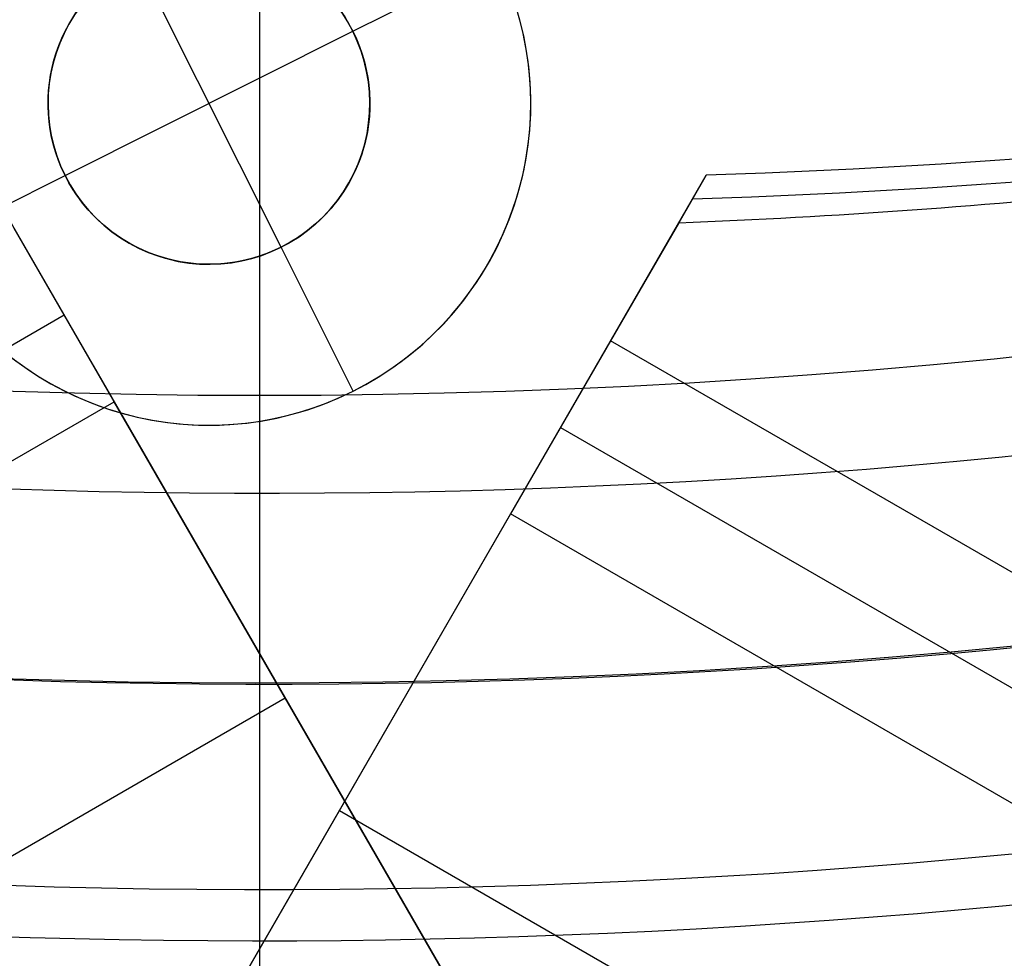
# Model space of a CAD drawing. Extents: x 12963 to 14406, y -2067 to -815.
# Tile 8 of 68: x 13682.18 to 13689.83, y -1676.47 to -1669.17. Entities that reach past the tile are written whole.
import ezdxf

# ---------------------------------------------------------------- set-up
doc = ezdxf.new("R2010")
doc.units = 0
doc.layers.get('0').update_dxf_attribs({"linetype": 'CONTINUOUS'})
doc.layers.add('COLOR', color=7, linetype='CONTINUOUS')

msp = doc.modelspace()

# ---------------------------------------------------------------- linework, layer by layer
for p, q in [((13681.63096591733, -1669.911370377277, 55.32807901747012), (13689.0641219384, -1682.785974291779, 51.89592044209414)), ((13680.12751710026, -1683.180594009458, 80.01480223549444), (13687.5180747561, -1670.379772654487, 76.60231288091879)), ((13687.5180747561, -1670.379772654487, 76.60231288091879), (13687.30374761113, -1670.75099819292, 74.74560838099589)), ((13687.30374761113, -1670.75099819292, 74.74560838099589), (13686.77468415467, -1671.667362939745, 74.89295515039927)), ((13682.91798670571, -1672.140555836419, 52.68120646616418), (13682.14136546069, -1670.795408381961, 53.52709343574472)), ((13682.52967608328, -1671.46798210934, 53.10414995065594), (13668.98721449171, -1679.286725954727, 53.10414995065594)), ((13686.77468415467, -1671.667362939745, 74.89295515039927), (13685.99806291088, -1673.012510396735, 75.7388421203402)), ((13699.58755580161, -1679.064877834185, 74.89295515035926), (13686.77468415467, -1671.667362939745, 74.89295515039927)), ((13682.75547280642, -1671.859073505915, 52.85821474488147), (13686.98004501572, -1679.17624721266, 52.85821457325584)), ((13016.0874614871, -2057.135339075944, 52.68120646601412), (13682.91798670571, -1672.140555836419, 52.68120646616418)), ((13685.57742451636, -1676.746837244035, 51.94053995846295), (13682.91798670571, -1672.140555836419, 52.68120646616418)), ((13686.3863735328, -1672.339936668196, 75.31589863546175), (13699.62513561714, -1679.983339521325, 75.31589863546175)), ((13685.99806291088, -1673.012510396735, 75.7388421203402), (13683.33862510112, -1677.618791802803, 76.47950862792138)), ((13700.51809194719, -1681.395653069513, 75.73884212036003), (13685.99806291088, -1673.012510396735, 75.7388421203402)), ((13682.36520386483, -1679.304806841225, 77.38020536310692), (13685.83336380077, -1673.297777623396, 77.38020522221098)), ((13684.24770561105, -1674.443696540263, 52.310873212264), (13017.41718039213, -2059.438479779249, 52.31087321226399)), ((13684.66834400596, -1675.315651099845, 76.10917537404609), (14351.49886922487, -2060.310434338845, 76.10917537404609)), ((13685.25478288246, -1676.188005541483, 53.65483086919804), (13685.25478286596, -1676.188005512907, 52.03039724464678))]:
    msp.add_line(p, q)
at = {"extrusion": (0.112475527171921, 0.194813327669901, 0.9743700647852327)}
msp.add_lwpolyline([(-12693.92521337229, -5351.365580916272), (-12694.43576296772, -5351.056612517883), (-12694.94430877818, -5350.742947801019), (-12695.45079038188, -5350.424605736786), (-12695.95514755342, -5350.101606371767), (-12696.45732028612, -5349.773970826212), (-12696.9572488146, -5349.441721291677), (-12697.45487363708, -5349.104881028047), (-12697.95013553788, -5348.763474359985), (-12698.44297560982, -5348.417526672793), (-12698.93333527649, -5348.067064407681), (-12699.42115631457, -5347.712115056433), (-12699.90638087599, -5347.352707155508), (-12700.38895150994, -5346.988870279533), (-12700.86881118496, -5346.620635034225), (-12701.34590331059, -5346.248033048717), (-12701.82017175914, -5345.871096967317), (-12702.29156088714, -5345.489860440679), (-12702.76001555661, -5345.104358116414), (-12703.22548115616, -5344.714625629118), (-12703.68790362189, -5344.320699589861), (-12704.14722945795, -5343.922617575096), (-12704.60340575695, -5343.52041811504), (-12705.05638022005, -5343.114140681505), (-12705.5061011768, -5342.703825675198), (-12705.95251760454, -5342.289514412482), (-12706.39557914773, -5341.871249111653), (-12706.83523613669, -5341.449072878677), (-12707.27143960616, -5341.023029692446), (-12707.70414131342, -5340.59316438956), (-12708.13329375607, -5340.159522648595), (-12708.55885018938, -5339.722150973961), (-12708.98076464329, -5339.281096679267), (-12709.39899193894, -5338.836407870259), (-12709.81348770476, -5338.388133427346), (-12710.22420839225, -5337.936322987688), (-12710.63111129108, -5337.481026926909), (-12711.03415454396, -5337.022296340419), (-12711.43329716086, -5336.560183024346), (-12711.82849903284, -5336.094739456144), (-12712.21972094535, -5335.626018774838), (-12712.60692459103, -5335.154074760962), (-12712.99007258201, -5334.678961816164), (-12713.36912846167, -5334.200734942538), (-12713.74405671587, -5333.719449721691), (-12714.11482278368, -5333.235162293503), (-12714.48139306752, -5332.747929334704), (-12714.84373494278, -5332.257808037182), (-12715.2018167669, -5331.764856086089), (-12715.55560788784, -5331.269131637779), (-12715.90507865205, -5330.770693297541), (-12716.25020041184, -5330.269600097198), (-12716.59094553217, -5329.765911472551), (-12716.9272873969, -5329.259687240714), (-12717.25920041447, -5328.75098757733), (-12717.58666002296, -5328.23987299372), (-12717.90964269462, -5327.726404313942), (-12718.22812593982, -5327.210642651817), (-12718.54208831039, -5326.692649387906), (-12718.85150940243, -5326.172486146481), (-12719.15636985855, -5325.650214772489), (-12719.45665136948, -5325.125897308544), (-12719.75233667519, -5324.59959597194), (-12720.04340956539, -5324.071373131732), (-12720.32985487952, -5323.541291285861), (-12720.61165850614, -5323.00941303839), (-12720.88880738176, -5322.475801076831), (-12721.16128948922, -5321.940518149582), (-12721.42909385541, -5321.403627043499), (-12721.69221054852, -5320.865190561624), (-12721.95063067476, -5320.325271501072), (-12722.20434637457, -5319.783932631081), (-12722.45335081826, -5319.241236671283), (-12722.69763820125, -5318.697246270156), (-12722.9372037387, -5318.152023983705), (-12723.17204365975, -5317.605632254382), (-12723.40215520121, -5317.058133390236), (-12723.62753660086, -5316.509589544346), (-12723.84818709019, -5315.960062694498), (-12724.06410688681, -5315.409614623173), (-12724.27529718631, -5314.858306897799), (-12724.48176015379, -5314.306200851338), (-12724.68349891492, -5313.753357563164), (-12724.8805175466, -5313.199837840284), (-12725.07282106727, -5312.645702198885), (-12725.26041542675, -5312.091010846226), (-12725.44330749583, -5311.535823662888), (-12725.62150505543, -5310.980200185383), (-12725.79501678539, -5310.424199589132), (-12725.96385225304, -5309.867880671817), (-12726.12802190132, -5309.311301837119), (-12726.28753703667, -5308.754521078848), (-12726.44240981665, -5308.197595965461), (-12726.59265323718, -5307.640583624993), (-12726.73828111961, -5307.083540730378), (-12726.87930809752, -5306.526523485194), (-12727.01574960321, -5305.969587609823), (-12727.14762185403, -5305.41278832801), (-12727.2749418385, -5304.856180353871), (-12727.39772730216, -5304.299817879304), (-12727.5159967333, -5303.74375456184), (-12727.6297693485, -5303.188043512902), (-12727.73906507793, -5302.632737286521), (-12727.84390455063, -5302.07788786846), (-12727.94430907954, -5301.523546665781), (-12728.04030064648, -5300.969764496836), (-12728.13190188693, -5300.416591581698), (-12728.21913607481, -5299.864077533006), (-12728.30202710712, -5299.312271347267), (-12728.38059948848, -5298.761221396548), (-12728.45487831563, -5298.210975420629), (-12728.52488926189, -5297.661580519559), (-12728.59065856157, -5297.113083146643), (-12728.65221299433, -5296.565529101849), (-12728.70957986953, -5296.018963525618), (-12728.76278701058, -5295.473430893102), (-12728.81186273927, -5294.9289750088), (-12728.85683586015, -5294.385639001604), (-12728.89773564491, -5293.843465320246), (-12728.93459181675, -5293.302495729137), (-12728.96743453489, -5292.762771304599), (-12728.99629437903, -5292.224332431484), (-12729.02120233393, -5291.687218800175), (-12729.04218977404, -5291.151469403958), (-12729.05928844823, -5290.617122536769), (-12729.07253046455, -5290.084215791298), (-12729.08194827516, -5289.552786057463), (-12729.0875746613, -5289.022869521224), (-12729.08944271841, -5288.494501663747), (-12729.08764350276, -5287.975960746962), (-12729.08222485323, -5287.455927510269), (-12729.07315547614, -5286.934435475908), (-12729.06040436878, -5286.411518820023), (-12729.04394083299, -5285.887212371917), (-12729.02373448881, -5285.36155161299), (-12728.99975528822, -5284.834572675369), (-12728.97197352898, -5284.306312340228), (-12728.94035986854, -5283.776808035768), (-12728.90488533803, -5283.246097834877), (-12728.8655213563, -5282.714220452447), (-12728.822239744, -5282.181215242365), (-12728.77501273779, -5281.647122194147), (-12728.72381300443, -5281.111981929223), (-12728.6686136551, -5280.575835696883), (-12728.60938825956, -5280.038725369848), (-12728.54611086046, -5279.500693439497), (-12728.47875598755, -5278.961783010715), (-12728.40729867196, -5278.422037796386), (-12728.33171446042, -5277.8815021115), (-12728.25197942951, -5277.340220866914), (-12728.16807019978, -5276.798239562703), (-12728.07996394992, -5276.255604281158), (-12727.98763843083, -5275.712361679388), (-12727.89107197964, -5275.168558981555), (-12727.79024353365, -5274.624243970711), (-12727.68513264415, -5274.079464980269), (-12727.57571949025, -5273.53427088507), (-12727.46198489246, -5272.988711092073), (-12727.34391032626, -5272.442835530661), (-12727.22147793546, -5271.896694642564), (-12727.09467054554, -5271.350339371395), (-12726.96347167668, -5270.803821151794), (-12726.82786555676, -5270.257191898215), (-12726.68783713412, -5269.710503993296), (-12726.54337209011, -5269.163810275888), (-12726.39445685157, -5268.617164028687), (-12726.24107860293, -5268.070618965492), (-12726.08322529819, -5267.524229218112), (-12725.92088567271, -5266.978049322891), (-12725.75404925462, -5266.432134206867), (-12725.58270637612, -5265.886539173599), (-12725.40684818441, -5265.341319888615), (-12725.22646665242, -5264.796532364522), (-12725.0415545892, -5264.252232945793), (-12724.85210565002, -5263.708478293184), (-12724.6581143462, -5263.165325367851), (-12724.45957605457, -5262.622831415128), (-12724.25648702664, -5262.081053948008), (-12724.04884439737, -5261.540050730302), (-12723.8366461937, -5260.999879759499), (-12723.61989134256, -5260.46059924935), (-12723.39857967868, -5259.922267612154), (-12723.17271195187, -5259.384943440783), (-12722.942289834, -5258.848685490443), (-12722.70731592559, -5258.313552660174), (-12722.46779376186, -5257.779603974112), (-12722.22372781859, -5257.246898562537), (-12721.97512351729, -5256.715495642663), (-12721.7219872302, -5256.185454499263), (-12721.46432628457, -5255.656834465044), (-12721.20214896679, -5255.129694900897), (-12720.9354645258, -5254.604095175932), (-12720.66428317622, -5254.080094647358), (-12720.38861610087, -5253.557752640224), (-12720.10847545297, -5253.037128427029), (-12719.82387435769, -5252.518281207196), (-12719.53482691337, -5252.001270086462), (-12719.24134819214, -5251.486154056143), (-12718.94345424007, -5250.972991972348), (-12718.64116207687, -5250.461842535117), (-12718.33448969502, -5249.952764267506), (-12718.02345605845, -5249.445815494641), (-12717.70808110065, -5248.94105432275), (-12717.38838572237, -5248.438538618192), (-12717.06439178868, -5247.938325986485), (-12716.73612212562, -5247.440473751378), (-12716.40360051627, -5246.945038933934), (-12716.0668516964, -5246.452078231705), (-12715.72590134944, -5245.96164799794), (-12715.38077610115, -5245.473804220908), (-12715.03150351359, -5244.988602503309), (-12714.67811207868, -5244.506098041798), (-12714.32063121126, -5244.026345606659), (-12713.95909124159, -5243.549399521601), (-12713.59352340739, -5243.075313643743), (-12713.22395984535, -5242.604141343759), (-12712.85043358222, -5242.135935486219), (-12712.4729785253, -5241.670748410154), (-12712.09162945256, -5241.208631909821), (-12711.70642200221, -5240.749637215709), (-12711.31739266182, -5240.293814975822), (-12710.92457875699, -5239.841215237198), (-12710.52801843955, -5239.391887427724), (-12710.12775067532, -5238.94588033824), (-12709.7238152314, -5238.503242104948), (-12709.31625266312, -5238.064020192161), (-12708.90510430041, -5237.628261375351), (-12708.49041223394, -5237.196011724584), (-12708.07221930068, -5236.767316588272), (-12707.65056906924, -5236.342220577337), (-12707.22550582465, -5235.920767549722), (-12706.79707455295, -5235.503000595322), (-12706.36532092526, -5235.088962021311), (-12705.93029128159, -5234.678693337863), (-12705.49203261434, -5234.27223524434), (-12705.05059255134, -5233.869627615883), (-12704.60601933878, -5233.47090949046), (-12704.15836182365, -5233.076119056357), (-12703.70766943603, -5232.685293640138), (-12703.253992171, -5232.298469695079), (-12702.79738057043, -5231.915682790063), (-12702.33788570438, -5231.53696759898), (-12701.87555915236, -5231.162357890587), (-12701.41045298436, -5230.791886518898), (-12700.94261974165, -5230.42558541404), (-12700.47211241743, -5230.063485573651), (-12699.99898443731, -5229.705617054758), (-12699.52328963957, -5229.352008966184), (-12699.04508225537, -5229.002689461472), (-12698.56441688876, -5228.657685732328), (-12698.08134849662, -5228.317024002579), (-12697.59593236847, -5227.980729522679), (-12697.10822410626, -5227.648826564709), (-12696.61827960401, -5227.321338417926), (-12696.12615502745, -5226.998287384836), (-12695.63190679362, -5226.679694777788), (-12695.13559155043, -5226.365580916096)], dxfattribs=at)
at = {"extrusion": (0.1124755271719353, 0.1948133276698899, 0.9743700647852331)}
msp.add_lwpolyline([(-12693.01435559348, -5226.365580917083), (-12693.53542520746, -5226.670372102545), (-12694.05454487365, -5226.980022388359), (-12694.57165131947, -5227.29451397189), (-12695.08668143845, -5227.613827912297), (-12695.59957231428, -5227.937944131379), (-12696.11026124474, -5228.266841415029), (-12696.61868576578, -5228.600497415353), (-12697.12478367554, -5228.938888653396), (-12697.62849305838, -5229.281990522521), (-12698.12975230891, -5229.629777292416), (-12698.62850015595, -5229.982222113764), (-12699.12467568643, -5230.339297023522), (-12699.61821836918, -5230.70097295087), (-12700.1090680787, -5231.067219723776), (-12700.5971651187, -5231.438006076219), (-12701.08245024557, -5231.813299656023), (-12701.56486469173, -5232.193067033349), (-12702.04435018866, -5232.577273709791), (-12702.52084898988, -5232.965884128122), (-12702.99430389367, -5233.358861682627), (-12703.4646582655, -5233.756168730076), (-12703.9318560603, -5234.157766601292), (-12704.39584184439, -5234.563615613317), (-12704.85656081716, -5234.973675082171), (-12705.31395883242, -5235.387903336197), (-12705.76798241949, -5235.806257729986), (-12706.21857880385, -5236.228694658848), (-12706.66569592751, -5236.655169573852), (-12707.10928246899, -5237.085636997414), (-12707.54928786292, -5237.520050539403), (-12707.98566231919, -5237.958362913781), (-12708.41835684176, -5238.400525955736), (-12708.84732324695, -5238.84649063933), (-12709.27251418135, -5239.296207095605), (-12709.69388313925, -5239.749624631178), (-12710.11138447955, -5240.206691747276), (-12710.52497344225, -5240.667356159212), (-12710.93460616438, -5241.131564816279), (-12711.34023969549, -5241.599263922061), (-12711.74183201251, -5242.070398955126), (-12712.13934203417, -5242.544914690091), (-12712.53272963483, -5243.022755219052), (-12712.92195565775, -5243.503863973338), (-12713.30698192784, -5243.988183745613), (-12713.68777126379, -5244.47565671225), (-12714.0642874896, -5244.966224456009), (-12714.43649544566, -5245.459827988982), (-12714.80436099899, -5245.956407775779), (-12715.16785105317, -5246.455903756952), (-12715.52693355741, -5246.95825537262), (-12715.88157751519, -5247.463401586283), (-12716.23175299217, -5247.971280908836), (-12716.57743112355, -5248.481831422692), (-12716.91858412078, -5248.994990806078), (-12717.25518527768, -5249.510696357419), (-12717.58720897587, -5250.02888501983), (-12717.91463068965, -5250.549493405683), (-12718.23742699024, -5251.072457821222), (-12718.55557554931, -5251.597714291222), (-12718.86905514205, -5252.125198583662), (-12719.17784564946, -5252.654846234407), (-12719.48192806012, -5253.186592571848), (-12719.78128447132, -5253.72037274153), (-12720.07589808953, -5254.256121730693), (-12720.36575323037, -5254.793774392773), (-12720.65083531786, -5255.333265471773), (-12720.93113088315, -5255.874529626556), (-12721.20662756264, -5256.417501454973), (-12721.47731409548, -5256.962115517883), (-12721.74318032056, -5257.508306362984), (-12722.00421717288, -5258.056008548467), (-12722.26041667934, -5258.605156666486), (-12722.51177195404, -5259.155685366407), (-12722.75827719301, -5259.70752937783), (-12722.99992766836, -5260.260623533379), (-12723.23671972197, -5260.814902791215), (-12723.46865075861, -5261.370302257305), (-12723.6957192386, -5261.926757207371), (-12723.91792466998, -5262.48420310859), (-12724.13526760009, -5263.042575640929), (-12724.34774960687, -5263.601810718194), (-12724.55537328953, -5264.161844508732), (-12724.75814225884, -5264.722613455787), (-12724.95606112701, -5265.284054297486), (-12725.14913549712, -5265.846104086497), (-12725.33737195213, -5266.408700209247), (-12725.52077804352, -5266.971780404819), (-12725.69936227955, -5267.535282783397), (-12725.87313411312, -5268.099145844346), (-12726.04210392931, -5268.663308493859), (-12726.20628303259, -5269.227710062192), (-12726.36568363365, -5269.792290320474), (-12726.52031883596, -5270.356989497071), (-12726.67020262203, -5270.921748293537), (-12726.81534983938, -5271.486507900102), (-12726.95577618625, -5272.05121001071), (-12727.09149819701, -5272.615796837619), (-12727.22253322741, -5273.180211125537), (-12727.34889943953, -5273.744396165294), (-12727.47061578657, -5274.308295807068), (-12727.58770199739, -5274.871854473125), (-12727.70017856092, -5275.43501717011), (-12727.80806671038, -5275.997729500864), (-12727.91138840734, -5276.559937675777), (-12728.01016632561, -5277.121588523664), (-12728.10442383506, -5277.682629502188), (-12728.1941849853, -5278.243008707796), (-12728.27947448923, -5278.802674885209), (-12728.36031770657, -5279.361577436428), (-12728.43674062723, -5279.919666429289), (-12728.50876985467, -5280.476892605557), (-12728.57643258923, -5281.03320738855), (-12728.63975661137, -5281.588562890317), (-12728.69877026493, -5282.142911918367), (-12728.75350244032, -5282.696207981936), (-12728.80398255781, -5283.248405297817), (-12728.85024055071, -5283.799458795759), (-12728.89230684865, -5284.349324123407), (-12728.9302123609, -5284.897957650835), (-12728.96398845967, -5285.445316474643), (-12728.9936669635, -5285.991358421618), (-12729.01928012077, -5286.536042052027), (-12729.04086059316, -5287.079326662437), (-12729.05844143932, -5287.621172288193), (-12729.07205609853, -5288.161539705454), (-12729.08173837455, -5288.700390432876), (-12729.08752241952, -5289.237686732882), (-12729.08944271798, -5289.773391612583), (-12729.08769105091, -5290.285034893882), (-12729.08241587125, -5290.798131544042), (-12729.07358711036, -5291.312649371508), (-12729.06117497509, -5291.828555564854), (-12729.04514996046, -5292.34581669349), (-12729.02548286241, -5292.864398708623), (-12729.0021447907, -5293.384266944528), (-12728.97510718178, -5293.905386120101), (-12728.94434181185, -5294.427720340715), (-12728.9098208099, -5294.951233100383), (-12728.87151667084, -5295.47588728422), (-12728.82940226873, -5296.001645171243), (-12728.78345086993, -5296.528468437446), (-12728.73363614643, -5297.05631815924), (-12728.67993218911, -5297.585154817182), (-12728.62231352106, -5298.114938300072), (-12728.56075511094, -5298.645627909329), (-12728.49523238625, -5299.177182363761), (-12728.42572124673, -5299.709559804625), (-12728.35219807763, -5300.242717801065), (-12728.27463976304, -5300.776613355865), (-12728.19302369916, -5301.311202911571), (-12728.10732780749, -5301.846442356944), (-12728.01753054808, -5302.382287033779), (-12727.92361093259, -5302.918691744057), (-12727.8255485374, -5303.455610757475), (-12727.72332351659, -5303.992997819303), (-12727.61691661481, -5304.530806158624), (-12727.50630918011, -5305.068988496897), (-12727.39148317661, -5305.607497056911), (-12727.27242119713, -5306.146283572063), (-12727.14910647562, -5306.685299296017), (-12727.02152289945, -5307.224495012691), (-12726.88965502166, -5307.763821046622), (-12726.7534880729, -5308.303227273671), (-12726.61300797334, -5308.842663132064), (-12726.46820134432, -5309.382077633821), (-12726.31905551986, -5309.921419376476), (-12726.16555855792, -5310.460636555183), (-12726.0076992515, -5310.999676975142), (-12725.8454671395, -5311.538488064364), (-12725.67885251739, -5312.077016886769), (-12725.50784644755, -5312.615210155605), (-12725.33244076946, -5313.153014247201), (-12725.15262810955, -5313.690375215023), (-12724.96840189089, -5314.227238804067), (-12724.77975634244, -5314.763550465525), (-12724.58668650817, -5315.299255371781), (-12724.38918825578, -5315.834298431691), (-12724.18725828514, -5316.368624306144), (-12723.98089413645, -5316.90217742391), (-12723.77009419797, -5317.434901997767), (-12723.55485771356, -5317.966742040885), (-12723.33518478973, -5318.497641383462), (-12723.11107640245, -5319.027543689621), (-12722.88253440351, -5319.556392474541), (-12722.64956152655, -5320.084131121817), (-12722.41216139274, -5320.610702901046), (-12722.170338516, -5321.136050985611), (-12721.92409830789, -5321.660118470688), (-12721.67344708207, -5322.182848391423), (-12721.41839205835, -5322.704183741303), (-12721.1589413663, -5323.224067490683), (-12720.89510404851, -5323.742442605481), (-12720.62689006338, -5324.25925206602), (-12720.35431028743, -5324.774438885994), (-12720.07737651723, -5325.28794613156), (-12719.79610147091, -5325.799716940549), (-12719.51049878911, -5326.309694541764), (-12719.22058303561, -5326.817822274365), (-12718.9263696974, -5327.324043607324), (-12718.62787518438, -5327.828302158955), (-12718.32511682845, -5328.330541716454), (-12718.01811288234, -5328.830706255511), (-12717.70688251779, -5329.328739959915), (-12717.39144582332, -5329.824587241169), (-12717.07182380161, -5330.318192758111), (-12716.74803836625, -5330.809501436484), (-12716.42011233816, -5331.298458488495), (-12716.08806944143, -5331.785009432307), (-12715.75193429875, -5332.269100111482), (-12715.41173242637, -5332.750676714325), (-12715.06749022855, -5333.229685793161), (-12714.71923499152, -5333.706074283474), (-12714.36699487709, -5334.179789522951), (-12714.01079891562, -5334.650779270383), (-12713.6506769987, -5335.118991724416), (-12713.28665987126, -5335.584375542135), (-12712.91877912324, -5336.046879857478), (-12712.54706718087, -5336.506454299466), (-12712.17155729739, -5336.963049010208), (-12711.79228354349, -5337.416614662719), (-12711.40928079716, -5337.867102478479), (-12711.0225847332, -5338.314464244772), (-12710.63223181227, -5338.758652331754), (-12710.23825926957, -5339.199619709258), (-12709.84070510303, -5339.637319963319), (-12709.43960806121, -5340.071707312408), (-12709.03500763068, -5340.502736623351), (-12708.62694402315, -5340.930363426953), (-12708.21545816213, -5341.354543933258), (-12707.80059166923, -5341.775235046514), (-12707.38238685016, -5342.192394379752), (-12706.96088668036, -5342.605980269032), (-12706.53613479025, -5343.015951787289), (-12706.10817545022, -5343.422268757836), (-12705.67705355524, -5343.824891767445), (-12705.24281460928, -5344.223782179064), (-12704.80550470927, -5344.618902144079), (-12704.3651705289, -5345.010214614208), (-12703.92185930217, -5345.397683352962), (-12703.47561880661, -5345.781272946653), (-12703.02649734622, -5346.160948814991), (-12702.57454373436, -5346.536677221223), (-12702.1198072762, -5346.908425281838), (-12701.66233775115, -5347.276160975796), (-12701.20218539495, -5347.639853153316), (-12700.7394008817, -5347.999471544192), (-12700.27403530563, -5348.354986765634), (-12699.80614016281, -5348.706370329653), (-12699.33576733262, -5349.053594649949), (-12698.8629690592, -5349.396633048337), (-12698.38779793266, -5349.735459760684), (-12697.91030687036, -5350.070049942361), (-12697.43054909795, -5350.400379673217), (-12696.94857813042, -5350.726425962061), (-12696.46444775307, -5351.048166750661), (-12695.97821200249, -5351.365580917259)], dxfattribs=at)
at = {"extrusion": (0.1124755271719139, 0.1948133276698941, 0.9743700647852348)}
msp.add_lwpolyline([(-12699.37540150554, -5226.365580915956), (-12699.85081632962, -5226.700698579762), (-12700.32397979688, -5227.039889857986), (-12700.79484275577, -5227.383131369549), (-12701.26335635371, -5227.730398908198), (-12701.72947205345, -5228.081667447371), (-12702.1931416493, -5228.436911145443), (-12702.65431728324, -5228.796103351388), (-12703.11295146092, -5229.159216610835), (-12703.56899706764, -5229.526222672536), (-12704.02240738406, -5229.897092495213), (-12704.47313610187, -5230.271796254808), (-12704.92113733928, -5230.65030335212), (-12705.36636565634, -5231.032582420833), (-12705.80877607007, -5231.418601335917), (-12706.24832406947, -5231.808327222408), (-12706.68496563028, -5232.20172646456), (-12707.11865722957, -5232.59876471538), (-12707.54935586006, -5232.999406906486), (-12707.97701904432, -5233.403617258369), (-12708.40160484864, -5233.811359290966), (-12708.8230718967, -5234.222595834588), (-12709.241379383, -5234.637289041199), (-12709.65648708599, -5235.055400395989), (-12710.06835538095, -5235.476890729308), (-12710.47694525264, -5235.901720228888), (-12710.88221830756, -5236.329848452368), (-12711.28413678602, -5236.761234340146), (-12711.68266357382, -5237.195836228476), (-12712.07776221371, -5237.633611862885), (-12712.46939691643, -5238.074518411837), (-12712.85753257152, -5238.51851248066), (-12713.24213475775, -5238.965550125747), (-12713.62316975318, -5239.415586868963), (-12714.00060454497, -5239.868577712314), (-12714.37440683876, -5240.324477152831), (-12714.7445450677, -5240.783239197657), (-12715.11098840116, -5241.244817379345), (-12715.47370675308, -5241.70916477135), (-12715.83267078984, -5242.176234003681), (-12716.18785193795, -5242.645977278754), (-12716.53922239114, -5243.118346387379), (-12716.88675511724, -5243.593292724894), (-12717.23042386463, -5244.070767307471), (-12717.57020316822, -5244.550720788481), (-12717.90606835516, -5245.033103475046), (-12718.23799555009, -5245.517865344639), (-12718.56596167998, -5246.004956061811), (-12718.88994447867, -5246.494324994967), (-12719.20992249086, -5246.985921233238), (-12719.52587507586, -5247.479693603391), (-12719.83778241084, -5247.975590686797), (-12720.14562549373, -5248.473560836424), (-12720.44938614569, -5248.973552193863), (-12720.74904701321, -5249.475512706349), (-12721.04459156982, -5249.979390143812), (-12721.33600411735, -5250.485132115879), (-12721.62326978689, -5250.992686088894), (-12721.90637453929, -5251.501999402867), (-12722.18530516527, -5252.013019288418), (-12722.46004928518, -5252.525692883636), (-12722.73059534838, -5253.039967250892), (-12722.99693263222, -5253.555789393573), (-12723.25905124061, -5254.073106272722), (-12723.51694210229, -5254.591864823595), (-12723.77059696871, -5255.112011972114), (-12724.02000841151, -5255.633494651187), (-12724.26516981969, -5256.156259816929), (-12724.50607539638, -5256.680254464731), (-12724.74272015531, -5257.205425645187), (-12724.97509991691, -5257.731720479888), (-12725.20321130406, -5258.25908617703), (-12725.42705173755, -5258.787470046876), (-12725.64661943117, -5259.31681951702), (-12725.86191338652, -5259.847082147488), (-12726.07293338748, -5260.378205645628), (-12726.27967999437, -5260.910137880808), (-12726.48215453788, -5261.442826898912), (-12726.68035911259, -5261.976220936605), (-12726.87429657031, -5262.510268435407), (-12727.0639705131, -5263.044918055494), (-12727.24938528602, -5263.580118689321), (-12727.4305459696, -5264.115819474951), (-12727.60745837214, -5264.651969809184), (-12727.78012902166, -5265.188519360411), (-12727.94856515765, -5265.725418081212), (-12728.11277472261, -5266.262616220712), (-12728.27276635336, -5266.800064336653), (-12728.42854937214, -5267.337713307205), (-12728.58013377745, -5267.875514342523), (-12728.7275302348, -5268.413418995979), (-12728.87075006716, -5268.95137917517), (-12729.00980524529, -5269.489347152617), (-12729.14470837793, -5270.027275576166), (-12729.2754727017, -5270.565117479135), (-12729.40211207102, -5271.102826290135), (-12729.52464094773, -5271.64035584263), (-12729.64307439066, -5272.17766038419), (-12729.75742804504, -5272.714694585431), (-12729.86771813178, -5273.251413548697), (-12729.97396143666, -5273.787772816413), (-12730.07617529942, -5274.323728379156), (-12730.17437760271, -5274.859236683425), (-12730.26858676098, -5275.394254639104), (-12730.3588217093, -5275.928739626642), (-12730.44510189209, -5276.462649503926), (-12730.52744725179, -5276.995942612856), (-12730.60587821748, -5277.528577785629), (-12730.68041569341, -5278.06051435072), (-12730.75108104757, -5278.591712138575), (-12730.81789610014, -5279.122131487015), (-12730.88088311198, -5279.651733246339), (-12730.94006477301, -5280.180478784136), (-12730.99546419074, -5280.708329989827), (-12731.04710487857, -5281.235249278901), (-12731.09501074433, -5281.761199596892), (-12731.13920607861, -5282.286144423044), (-12731.17971554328, -5282.810047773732), (-12731.21656415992, -5283.332874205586), (-12731.24977729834, -5283.854588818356), (-12731.27938066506, -5284.375157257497), (-12731.30540029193, -5284.894545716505), (-12731.32786252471, -5285.412720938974), (-12731.34679401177, -5285.929650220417), (-12731.36222169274, -5286.445301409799), (-12731.37417278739, -5286.959642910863), (-12731.38267478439, -5287.472643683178), (-12731.38775543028, -5287.984273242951), (-12731.38944271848, -5288.49450166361), (-12731.3876952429, -5289.013750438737), (-12731.38243302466, -5289.534449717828), (-12731.37362656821, -5290.056567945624), (-12731.3612466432, -5290.580072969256), (-12731.34526429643, -5291.104932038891), (-12731.32565086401, -5291.63111180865), (-12731.30237798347, -5292.158578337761), (-12731.2754176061, -5292.68729709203), (-12731.24474200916, -5293.217232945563), (-12731.21032380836, -5293.748350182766), (-12731.17213597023, -5294.280612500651), (-12731.13015182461, -5294.81398301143), (-12731.08434507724, -5295.348424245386), (-12731.03468982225, -5295.883898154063), (-12730.98116055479, -5296.420366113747), (-12730.92373218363, -5296.957788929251), (-12730.86238004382, -5297.496126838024), (-12730.79707990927, -5298.03533951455), (-12730.72780800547, -5298.575386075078), (-12730.65454102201, -5299.116225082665), (-12730.57725612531, -5299.65781455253), (-12730.49593097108, -5300.200111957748), (-12730.41054371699, -5300.743074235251), (-12730.32107303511, -5301.286657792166), (-12730.22749812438, -5301.830818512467), (-12730.12979872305, -5302.375511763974), (-12730.02795512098, -5302.920692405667), (-12729.9219481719, -5303.46631479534), (-12729.81175930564, -5304.012332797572), (-12729.69737054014, -5304.558699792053), (-12729.57876449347, -5305.10536868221), (-12729.45592439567, -5305.652291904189), (-12729.32883410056, -5306.199421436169), (-12729.19747809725, -5306.746708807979), (-12729.06184152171, -5307.294105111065), (-12728.92191016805, -5307.841561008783), (-12728.77767049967, -5308.389026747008), (-12728.62910966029, -5308.93645216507), (-12728.47621548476, -5309.483786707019), (-12728.31897650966, -5310.030979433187), (-12728.15738198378, -5310.577979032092), (-12727.99142187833, -5311.124733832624), (-12727.82108689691, -5311.671191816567), (-12727.64636848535, -5312.217300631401), (-12727.46725884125, -5312.763007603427), (-12727.28375092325, -5313.308259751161), (-12727.09583846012, -5313.853003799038), (-12726.90351595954, -5314.397186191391), (-12726.70677871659, -5314.940753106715), (-12726.50562282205, -5315.483650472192), (-12726.30004517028, -5316.025823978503), (-12726.09004346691, -5316.567219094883), (-12725.87561623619, -5317.107781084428), (-12725.65676282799, -5317.647455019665), (-12725.43348342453, -5318.186185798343), (-12725.20577904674, -5318.72391815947), (-12724.97365156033, -5319.260596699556), (-12724.73710368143, -5319.796165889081), (-12724.49613898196, -5320.330570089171), (-12724.25076189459, -5320.863753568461), (-12724.0009777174, -5321.395660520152), (-12723.74679261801, -5321.926235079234), (-12723.48821363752, -5322.455421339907), (-12723.22524869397, -5322.983163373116), (-12722.95790658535, -5323.509405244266), (-12722.68619699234, -5324.034091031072), (-12722.41013048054, -5324.557164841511), (-12722.12971850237, -5325.078570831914), (-12721.84497339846, -5325.598253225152), (-12721.55590839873, -5326.116156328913), (-12721.26253762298, -5326.632224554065), (-12720.96487608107, -5327.146402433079), (-12720.66293967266, -5327.658634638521), (-12720.35674518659, -5328.168866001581), (-12720.04631029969, -5328.677041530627), (-12719.73165357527, -5329.183106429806), (-12719.41279446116, -5329.687006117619), (-12719.08975328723, -5330.188686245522), (-12718.76255126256, -5330.688092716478), (-12718.4312104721, -5331.185171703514), (-12718.09575387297, -5331.679869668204), (-12717.75620529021, -5332.172133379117), (-12717.41258941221, -5332.661909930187), (-12717.06493178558, -5333.149146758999), (-12716.71325880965, -5333.633791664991), (-12716.35759773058, -5334.115792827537), (-12715.99797663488, -5334.595098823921), (-12715.63442444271, -5335.071658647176), (-12715.26697090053, -5335.545421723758), (-12714.89564657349, -5336.016337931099), (-12714.52048283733, -5336.484357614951), (-12714.14151186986, -5336.94943160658), (-12713.75876664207, -5337.411511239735), (-12713.37228090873, -5337.870548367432), (-12712.98208919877, -5338.326495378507), (-12712.58822680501, -5338.779305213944), (-12712.19072977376, -5339.228931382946), (-12711.78963489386, -5339.675327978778), (-12711.38497968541, -5340.118449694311), (-12710.97680238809, -5340.558251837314), (-12710.56514194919, -5340.994690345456), (-12710.15003801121, -5341.427721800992), (-12709.73153089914, -5341.857303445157), (-12709.30966160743, -5342.283393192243), (-12708.88447178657, -5342.705949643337), (-12708.45600372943, -5343.12493209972), (-12708.02430035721, -5343.54030057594), (-12707.58940520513, -5343.952015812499), (-12707.15136240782, -5344.360039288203), (-12706.71021668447, -5344.764333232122), (-12706.26601332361, -5345.164860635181), (-12705.81879816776, -5345.561585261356), (-12705.36861759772, -5345.954471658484), (-12704.91551851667, -5346.343485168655), (-12704.45954833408, -5346.728591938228), (-12704.00075494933, -5347.109758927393), (-12703.53918673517, -5347.486953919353), (-12703.07489252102, -5347.860145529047), (-12702.607921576, -5348.229303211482), (-12702.1383235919, -5348.594397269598), (-12701.66614866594, -5348.955398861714), (-12701.19144728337, -5349.312280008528), (-12700.71427029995, -5349.665013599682), (-12700.2346689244, -5350.013573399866), (-12699.75269470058, -5350.357934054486), (-12699.26839948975, -5350.698071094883), (-12698.78183545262, -5351.033960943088), (-12698.2930550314, -5351.365580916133)], dxfattribs=at)
at = {"extrusion": (0.1124755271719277, 0.1948133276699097, 0.9743700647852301)}
msp.add_lwpolyline([(-12700.13301897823, -5351.365580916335), (-12700.598949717, -5351.028257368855), (-12701.06260912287, -5350.686997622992), (-12701.52395032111, -5350.341825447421), (-12701.98292674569, -5349.992765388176), (-12702.43949215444, -5349.639842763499), (-12702.89360064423, -5349.283083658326), (-12703.34520666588, -5348.922514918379), (-12703.7942650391, -5348.558164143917), (-12704.24073096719, -5348.190059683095), (-12704.68456005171, -5347.818230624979), (-12705.1257083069, -5347.442706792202), (-12705.56413217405, -5347.063518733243), (-12705.9997885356, -5346.680697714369), (-12706.43263472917, -5346.294275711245), (-12706.86262856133, -5345.904285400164), (-12707.28972832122, -5345.510760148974), (-12707.71389279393, -5345.113734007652), (-12708.13508127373, -5344.713241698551), (-12708.553253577, -5344.309318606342), (-12708.96837005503, -5343.902000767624), (-12709.38039160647, -5343.491324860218), (-12709.78927968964, -5343.077328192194), (-12710.19499633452, -5342.660048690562), (-12710.59750415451, -5342.239524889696), (-12710.99676635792, -5341.815795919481), (-12711.39274675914, -5341.388901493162), (-12711.78540978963, -5340.958881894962), (-12712.1747205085, -5340.525777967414), (-12712.56064461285, -5340.08963109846), (-12712.94314844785, -5339.650483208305), (-12713.32219901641, -5339.208376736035), (-12713.69776398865, -5338.763354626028), (-12714.06981171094, -5338.31546031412), (-12714.43831121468, -5337.864737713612), (-12714.80323222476, -5337.411231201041), (-12715.16454516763, -5336.954985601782), (-12715.52222117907, -5336.496046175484), (-12715.87623211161, -5336.034458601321), (-12716.22655054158, -5335.570268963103), (-12716.57314977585, -5335.103523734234), (-12716.91600385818, -5334.634269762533), (-12717.25508757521, -5334.162554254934), (-12717.59037646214, -5333.688424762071), (-12717.92184680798, -5333.211929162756), (-12718.24947566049, -5332.733115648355), (-12718.57324083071, -5332.252032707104), (-12718.89312089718, -5331.768729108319), (-12719.20909520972, -5331.283253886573), (-12719.52114389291, -5330.795656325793), (-12719.82924784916, -5330.30598594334), (-12720.13338876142, -5329.814292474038), (-12720.43354909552, -5329.320625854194), (-12720.72971210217, -5328.825036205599), (-12721.02186181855, -5328.32757381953), (-12721.30998306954, -5327.828289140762), (-12721.59406146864, -5327.327232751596), (-12721.87408341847, -5326.824455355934), (-12722.15003611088, -5326.320007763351), (-12722.42190752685, -5325.813940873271), (-12722.68968643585, -5325.30630565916), (-12722.95336239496, -5324.797153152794), (-12723.21292574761, -5324.286534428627), (-12723.46836762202, -5323.774500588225), (-12723.71967992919, -5323.261102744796), (-12723.96685536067, -5322.746392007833), (-12724.20988738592, -5322.230419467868), (-12724.44877024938, -5321.713236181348), (-12724.68349896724, -5321.194893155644), (-12724.91406932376, -5320.675441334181), (-12725.14047786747, -5320.154931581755), (-12725.36272190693, -5319.633414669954), (-12725.58079950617, -5319.110941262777), (-12725.79470947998, -5318.587561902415), (-12726.00445138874, -5318.063326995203), (-12726.21002553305, -5317.538286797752), (-12726.41143294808, -5317.012491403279), (-12726.60867539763, -5316.485990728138), (-12726.80175536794, -5315.958834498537), (-12726.9906760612, -5315.431072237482), (-12727.17544138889, -5314.902753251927), (-12727.35605596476, -5314.373926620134), (-12727.53252509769, -5313.844641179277), (-12727.70485478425, -5313.314945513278), (-12727.87305170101, -5312.784887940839), (-12728.03712319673, -5312.254516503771), (-12728.19707728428, -5311.723878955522), (-12728.35292263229, -5311.193022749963), (-12728.50466855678, -5310.661995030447), (-12728.65232501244, -5310.130842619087), (-12728.79590258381, -5309.599612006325), (-12728.93541247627, -5309.068349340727), (-12729.07086650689, -5308.537100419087), (-12729.20227709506, -5308.005910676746), (-12729.32965725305, -5307.474825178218), (-12729.45302057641, -5306.943888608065), (-12729.57238123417, -5306.413145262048), (-12729.68775395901, -5305.882639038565), (-12729.79915403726, -5305.352413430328), (-12729.9065972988, -5304.82251151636), (-12730.01010010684, -5304.292975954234), (-12730.10967934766, -5303.763848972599), (-12730.2053524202, -5303.235172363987), (-12730.2971372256, -5302.70698747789), (-12730.38505215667, -5302.179335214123), (-12730.46911608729, -5301.652256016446), (-12730.54934836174, -5301.125789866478), (-12730.62576878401, -5300.599976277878), (-12730.69839760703, -5300.0748542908), (-12730.76725552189, -5299.550462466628), (-12730.83236364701, -5299.026838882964), (-12730.8937435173, -5298.504021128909), (-12730.9514170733, -5297.982046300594), (-12731.00540665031, -5297.460950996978), (-12731.05573496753, -5296.940771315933), (-12731.10242511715, -5296.421542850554), (-12731.14550055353, -5295.903300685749), (-12731.18498508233, -5295.3860793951), (-12731.22090284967, -5294.869913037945), (-12731.25327833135, -5294.35483515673), (-12731.28213632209, -5293.840878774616), (-12731.30750192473, -5293.328076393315), (-12731.32940053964, -5292.816459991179), (-12731.347857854, -5292.306061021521), (-12731.36289983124, -5291.796910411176), (-12731.37455270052, -5291.289038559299), (-12731.38284294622, -5290.782475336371), (-12731.38779729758, -5290.277250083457), (-12731.38944271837, -5289.773391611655), (-12731.38764992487, -5289.247453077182), (-12731.38225098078, -5288.720026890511), (-12731.37321524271, -5288.191145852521), (-12731.36051234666, -5287.660843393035), (-12731.34411222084, -5287.129153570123), (-12731.32398509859, -5286.596111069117), (-12731.30010153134, -5286.061751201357), (-12731.27243240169, -5285.526109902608), (-12731.24094893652, -5284.989223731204), (-12731.20562272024, -5284.451129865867), (-12731.16642570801, -5283.911866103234), (-12731.12333023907, -5283.371470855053), (-12731.07630905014, -5282.829983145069), (-12731.02533528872, -5282.287442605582), (-12730.97038252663, -5281.743889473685), (-12730.91142477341, -5281.199364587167), (-12730.84843648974, -5280.653909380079), (-12730.78139260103, -5280.107565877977), (-12730.71026851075, -5279.560376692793), (-12730.635040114, -5279.012385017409), (-12730.55568381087, -5278.463634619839), (-12730.4721765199, -5277.914169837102), (-12730.38449569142, -5277.364035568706), (-12730.2926193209, -5276.81327726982), (-12730.19652596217, -5276.261940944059), (-12730.09619474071, -5275.710073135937), (-12729.99160536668, -5275.157720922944), (-12729.882738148, -5274.60493190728), (-12729.76957400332, -5274.051754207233), (-12729.65209447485, -5273.498236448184), (-12729.53028174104, -5272.944427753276), (-12729.40411862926, -5272.3903777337), (-12729.27358862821, -5271.836136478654), (-12729.13867590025, -5271.281754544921), (-12728.9993652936, -5270.727282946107), (-12728.85564235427, -5270.172773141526), (-12728.70749333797, -5269.618277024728), (-12728.55490522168, -5269.063846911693), (-12728.39786571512, -5268.50953552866), (-12728.23636327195, -5267.955395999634), (-12728.07038710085, -5267.401481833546), (-12727.89992717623, -5266.847846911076), (-12727.72497424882, -5266.294545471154), (-12727.54551985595, -5265.741632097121), (-12727.36155633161, -5265.189161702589), (-12727.17307681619, -5264.637189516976), (-12726.98007526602, -5264.085771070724), (-12726.78254646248, -5263.534962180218), (-12726.58048602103, -5262.984818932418), (-12726.37389039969, -5262.435397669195), (-12726.16275690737, -5261.886754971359), (-12725.94708371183, -5261.338947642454), (-12725.72686984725, -5260.792032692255), (-12725.50211522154, -5260.246067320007), (-12725.27282062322, -5259.701108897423), (-12725.03898772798, -5259.157214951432), (-12724.80061910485, -5258.61444314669), (-12724.55771822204, -5258.072851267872), (-12724.31028945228, -5257.53249720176), (-12724.05833807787, -5256.993438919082), (-12723.80187029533, -5256.455734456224), (-12723.54089321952, -5255.919441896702), (-12723.27541488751, -5255.384619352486), (-12723.00544426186, -5254.851324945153), (-12722.73099123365, -5254.319616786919), (-12722.45206662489, -5253.789552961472), (-12722.16868219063, -5253.261191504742), (-12721.88085062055, -5252.734590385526), (-12721.58858554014, -5252.209807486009), (-12721.29190151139, -5251.686900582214), (-12720.99081403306, -5251.165927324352), (-12720.68533954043, -5250.64694521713), (-12720.37549540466, -5250.130011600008), (-12720.06129993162, -5249.615183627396), (-12719.74277236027, -5249.102518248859), (-12719.41993286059, -5248.592072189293), (-12719.09280253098, -5248.083901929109), (-12718.76140339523, -5247.578063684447), (-12718.42575839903, -5247.074613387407), (-12718.08589140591, -5246.573606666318), (-12717.74182719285, -5246.075098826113), (-12717.39359144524, -5245.579144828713), (-12717.04121075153, -5245.085799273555), (-12716.68471259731, -5244.595116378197), (-12716.32412535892, -5244.10714995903), (-12715.95947829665, -5243.621953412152), (-12715.59080154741, -5243.139579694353), (-12715.21812611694, -5242.660081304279), (-12714.84148387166, -5242.183510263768), (-12714.4609075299, -5241.709918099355), (-12714.07643065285, -5241.239355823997), (-12713.68808763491, -5240.771873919), (-12713.29591369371, -5240.307522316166), (-12712.89994485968, -5239.846350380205), (-12712.50021796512, -5239.388406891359), (-12712.09677063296, -5238.933740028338), (-12711.68964126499, -5238.482397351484), (-12711.27886902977, -5238.034425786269), (-12710.86449385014, -5237.589871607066), (-12710.44655639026, -5237.148780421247), (-12710.02509804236, -5236.711197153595), (-12709.60016091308, -5236.277166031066), (-12709.17178780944, -5235.846730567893), (-12708.74002222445, -5235.419933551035), (-12708.30490832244, -5234.996817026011), (-12707.86649092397, -5234.577422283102), (-12707.42481549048, -5234.161789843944), (-12706.97992810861, -5233.749959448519), (-12706.53187547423, -5233.341970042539), (-12706.08070487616, -5232.937859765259), (-12705.62646417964, -5232.537665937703), (-12705.16920180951, -5232.141425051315), (-12704.70896673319, -5231.749172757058), (-12704.24580844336, -5231.360943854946), (-12703.77977694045, -5230.976772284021), (-12703.31092271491, -5230.596691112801), (-12702.83929672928, -5230.220732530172), (-12702.36495040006, -5229.848927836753), (-12701.88793557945, -5229.481307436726), (-12701.40830453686, -5229.117900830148), (-12700.92610994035, -5228.758736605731), (-12700.44140483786, -5228.403842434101), (-12699.95424263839, -5228.053245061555), (-12699.46467709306, -5227.706970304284), (-12698.97276227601, -5227.365043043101), (-12698.47855256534, -5227.027487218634), (-12697.98210262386, -5226.694325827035), (-12697.48346737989, -5226.365580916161)], dxfattribs=at)
at = {"extrusion": (0.1124755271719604, -0.19481332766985, 0.9743700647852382)}
msp.add_lwpolyline([(11007.54019132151, -8076.64467322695), (11007.02964172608, -8076.335704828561), (11006.52109591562, -8076.022040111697), (11006.01461431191, -8075.703698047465), (11005.51025714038, -8075.380698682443), (11005.00808440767, -8075.053063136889), (11004.5081558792, -8074.720813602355), (11004.01053105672, -8074.383973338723), (11003.51526915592, -8074.042566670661), (11003.02242908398, -8073.696618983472), (11002.5320694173, -8073.34615671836), (11002.04424837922, -8072.991207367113), (11001.55902381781, -8072.631799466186), (11001.07645318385, -8072.267962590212), (11000.59659350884, -8071.899727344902), (11000.11950138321, -8071.527125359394), (10999.64523293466, -8071.150189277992), (10999.17384380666, -8070.768952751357), (10998.70538913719, -8070.383450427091), (10998.23992353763, -8069.993717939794), (10997.77750107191, -8069.599791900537), (10997.31817523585, -8069.201709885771), (10996.86199893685, -8068.799510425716), (10996.40902447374, -8068.393232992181), (10995.959303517, -8067.982917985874), (10995.51288708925, -8067.56860672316), (10995.06982554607, -8067.150341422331), (10994.63016855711, -8066.728165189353), (10994.19396508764, -8066.302122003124), (10993.76126338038, -8065.872256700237), (10993.33211093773, -8065.438614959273), (10992.90655450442, -8065.001243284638), (10992.4846400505, -8064.560188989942), (10992.06641275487, -8064.115500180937), (10991.65191698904, -8063.667225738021), (10991.24119630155, -8063.215415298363), (10990.83429340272, -8062.760119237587), (10990.43125014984, -8062.301388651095), (10990.03210753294, -8061.839275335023), (10989.63690566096, -8061.37383176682), (10989.24568374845, -8060.905111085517), (10988.85848010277, -8060.433167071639), (10988.47533211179, -8059.95805412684), (10988.09627623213, -8059.479827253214), (10987.72134797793, -8058.998542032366), (10987.35058191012, -8058.51425460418), (10986.98401162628, -8058.027021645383), (10986.62166975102, -8057.536900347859), (10986.2635879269, -8057.043948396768), (10985.90979680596, -8056.548223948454), (10985.56032604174, -8056.049785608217), (10985.21520428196, -8055.548692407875), (10984.87445916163, -8055.045003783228), (10984.5381172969, -8054.538779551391), (10984.20620427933, -8054.03007988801), (10983.87874467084, -8053.518965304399), (10983.55576199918, -8053.005496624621), (10983.23727875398, -8052.489734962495), (10982.92331638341, -8051.971741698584), (10982.61389529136, -8051.451578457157), (10982.30903483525, -8050.929307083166), (10982.00875332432, -8050.404989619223), (10981.71306801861, -8049.878688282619), (10981.4219951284, -8049.350465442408), (10981.13554981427, -8048.820383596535), (10980.85374618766, -8048.288505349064), (10980.57659731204, -8047.754893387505), (10980.30411520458, -8047.219610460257), (10980.03631083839, -8046.682719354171), (10979.77319414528, -8046.144282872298), (10979.51477401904, -8045.604363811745), (10979.26105831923, -8045.063024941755), (10979.01205387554, -8044.520328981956), (10978.76776649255, -8043.976338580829), (10978.5282009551, -8043.43111629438), (10978.29336103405, -8042.884724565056), (10978.06324949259, -8042.33722570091), (10977.83786809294, -8041.788681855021), (10977.61721760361, -8041.239155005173), (10977.40129780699, -8040.688706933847), (10977.19010750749, -8040.137399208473), (10976.98364454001, -8039.585293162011), (10976.78190577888, -8039.03244987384), (10976.5848871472, -8038.478930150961), (10976.39258362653, -8037.924794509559), (10976.20498926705, -8037.3701031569), (10976.02209719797, -8036.814915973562), (10975.84389963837, -8036.259292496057), (10975.67038790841, -8035.703291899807), (10975.50155244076, -8035.146972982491), (10975.33738279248, -8034.590394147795), (10975.17786765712, -8034.033613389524), (10975.02299487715, -8033.476688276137), (10974.87275145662, -8032.919675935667), (10974.72712357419, -8032.362633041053), (10974.58609659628, -8031.805615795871), (10974.4496550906, -8031.248679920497), (10974.31778283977, -8030.691880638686), (10974.19046285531, -8030.135272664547), (10974.06767739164, -8029.578910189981), (10973.94940796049, -8029.022846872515), (10973.8356353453, -8028.467135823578), (10973.72633961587, -8027.911829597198), (10973.62150014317, -8027.356980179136), (10973.52109561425, -8026.802638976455), (10973.42510404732, -8026.248856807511), (10973.33350280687, -8025.695683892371), (10973.24626861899, -8025.143169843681), (10973.16337758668, -8024.591363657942), (10973.08480520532, -8024.040313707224), (10973.01052637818, -8023.490067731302), (10972.94051543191, -8022.940672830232), (10972.87474613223, -8022.392175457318), (10972.81319169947, -8021.844621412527), (10972.75582482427, -8021.298055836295), (10972.70261768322, -8020.752523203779), (10972.65354195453, -8020.208067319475), (10972.60856883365, -8019.66473131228), (10972.56766904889, -8019.122557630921), (10972.53081287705, -8018.581588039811), (10972.49797015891, -8018.041863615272), (10972.46911031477, -8017.503424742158), (10972.44420235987, -8016.966311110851), (10972.42321491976, -8016.430561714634), (10972.40611624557, -8015.896214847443), (10972.39287422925, -8015.363308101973), (10972.38345641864, -8014.831878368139), (10972.3778300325, -8014.301961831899), (10972.37596197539, -8013.773593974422)], dxfattribs=at)
for centre, radius, start, end in [((13684.04743158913, -1614.828569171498, 89.37470231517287), 73.24245578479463, 209.9999999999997, 29.99999999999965), ((13684.04743157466, -1614.828569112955, 88.63012703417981), 71.44457953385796, 210.0000000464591, 29.99999995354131), ((13684.04743158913, -1614.828569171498, 89.05580518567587), 71.21139006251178, 210.0000000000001, 29.99999999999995), ((13684.04743158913, -1614.828569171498, 245.6831232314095), 64.99999999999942, 209.9999999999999, 29.99999999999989), ((13684.04743158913, -1614.828569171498, 245.6831232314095), 63.99999999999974, 210.0000000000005, 30.00000000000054), ((13684.04743158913, -1614.828569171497, 211.3914713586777), 58.01326896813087, 210.0000000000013, 29.99999999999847), ((13684.04743158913, -1614.8285691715, 212.0545527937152), 57.26209357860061, 209.9999999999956, 30.00000000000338), ((13684.04743158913, -1614.828569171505, 88.12500292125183), 70.93945536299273, 254.9999999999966, 345.000000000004), ((13684.04743158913, -1614.828569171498, 68.68735261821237), 73.24245578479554, 211.1713425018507, 311.5923049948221), ((13684.04743158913, -1614.828569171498, 67.93735261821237), 70.94245578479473, 213.8367835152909, 313.7266063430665), ((13684.04743158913, -1614.828569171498, 46.50000292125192), 71.74245578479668, 232.4999999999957, 299.9999328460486)]:
    msp.add_arc(centre, radius, start, end)
at = {"extrusion": (0, 0, -1)}
for centre, radius, start, end in [((-13684.04743158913, -1614.828569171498, -89.37470231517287), 70.94245578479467, 150.0000000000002, 330.0000000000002), ((-13684.04743158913, -1614.828569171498, -46.50000292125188), 70.94245578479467, 150.0000000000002, 330.0000000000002), ((-13684.04743158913, -1614.828569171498, -259.6250029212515), 65.00000000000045, 149.9999999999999, 329.9999999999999), ((-13684.04743158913, -1614.828569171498, -259.6250029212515), 64, 150.0000000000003, 330.0000000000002)]:
    msp.add_arc(centre, radius, start, end, dxfattribs=at)
at = {"extrusion": (-0.1124755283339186, -0.1948133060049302, -0.974370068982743)}
msp.add_arc((12658.92796440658, -5288.893929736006, -1288.737622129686), 56.00000550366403, 27.61352608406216, 57.60763157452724, dxfattribs=at)
at = {"extrusion": (0.1124755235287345, 0.1948134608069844, 0.9743700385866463)}
msp.add_arc((-12658.92994091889, -5288.889278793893, 1287.791746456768), 56.00000007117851, 122.3923481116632, 152.3864611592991, dxfattribs=at)
at = {"extrusion": (0.06896082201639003, 0.1194436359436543, 0.9904431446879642)}
msp.add_arc((-12658.83798337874, -5382.095622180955, 818.3584190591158), 56.00995930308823, 122.495046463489, 129.9475447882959, dxfattribs=at)
at = {"layer": 'COLOR'}
for p, q in [((13684.04743872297, -1541.828579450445, 43.50000292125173), (13684.04743872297, -1687.828593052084, 43.50000292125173)), ((13684.21505243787, -1670.940598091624, 24.70000054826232), (13683.09493605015, -1668.705572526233, 24.70000054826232)), ((13684.77250702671, -1669.263027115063, 19.70000054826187), (13685.8900198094, -1668.7029689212, 19.70000054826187)), ((13682.53748146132, -1670.383143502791, 24.70000054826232), (13684.77250702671, -1669.263027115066, 24.70000054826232)), ((13684.77250702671, -1669.263027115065, 19.70000054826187), (13684.77250702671, -1669.263027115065, 24.70000054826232)), ((13681.41996867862, -1670.943201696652, 19.70000054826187), (13682.53748146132, -1670.383143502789, 19.70000054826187)), ((13682.53748146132, -1670.38314350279, 24.70000054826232), (13682.53748146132, -1670.38314350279, 19.70000054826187)), ((13684.21505243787, -1670.940598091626, 24.70000054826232), (13684.21505243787, -1670.940598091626, 19.70000054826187)), ((13684.77511063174, -1672.058110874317, 19.70000054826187), (13684.21505243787, -1670.940598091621, 19.70000054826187)), ((13684.77511063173, -1672.058110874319, 19.70000054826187), (13684.77511063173, -1672.058110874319, 28.2000005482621))]:
    msp.add_line(p, q, dxfattribs=at)
at = {"layer": 'COLOR', "extrusion": (0, 0, -1)}
for centre, radius, start, end in [((-13684.04743872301, -1614.828586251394, 10.54089386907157), 152.392098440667, 333.3815781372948, 153.3815781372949), ((-13684.04743872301, -1614.828586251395, -32.97295255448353), 75.00000000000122, 63.38157813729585, 243.3815781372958), ((-13684.047438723, -1614.828586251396, -43.50000292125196), 73.00000000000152, 63.38157813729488, 243.3815781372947), ((-13684.047438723, -1614.828586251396, -43.50000292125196), 73.00000000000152, 63.38157813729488, 243.3815781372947), ((-13684.04743872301, -1614.828586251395, -33.3991820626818), 73.00000000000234, 63.3815781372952, 243.3815781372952), ((-13684.04743872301, -1614.828586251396, -43.50000292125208), 75.00000000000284, 63.38157813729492, 243.3815781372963), ((-13684.04743872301, -1614.828586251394, 10.54089386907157), 152.3920984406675, 153.3815781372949, 333.3815781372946), ((-13684.04743872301, -1614.828586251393, -43.50000292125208), 75.00000000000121, 243.3815781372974, 63.38157813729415), ((-13684.04743872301, -1614.828586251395, -32.97295255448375), 74.9999999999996, 243.3815781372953, 63.38157813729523), ((-13684.047438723, -1614.828586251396, -43.50000292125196), 73.0000000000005, 243.3815781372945, 63.38157813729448), ((-13684.047438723, -1614.828586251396, -43.50000292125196), 73.0000000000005, 243.3815781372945, 63.38157813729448), ((-13684.04743872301, -1614.828586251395, -33.39918206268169), 72.99999999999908, 243.3815781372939, 63.38157813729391), ((-13684.04743872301, -1614.828586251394, -18.68835025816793), 83.81579491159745, 153.3815781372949, 333.3815781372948), ((-13684.047438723, -1614.828586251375, -26.2000005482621), 61.09154780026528, 153.3815781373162, 333.3815781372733), ((-13684.05554107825, -1614.824543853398, -28.2000005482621), 59.50000000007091, 153.3815781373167, 333.381578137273), ((-13684.05554107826, -1614.824543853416, -27.2000005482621), 59.50000000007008, 153.3815781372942, 333.3815781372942), ((-13684.04743872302, -1614.828586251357, -22.44590218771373), 75.00000000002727, 243.3815781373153, 333.3815781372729), ((-13683.65499424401, -1669.823085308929, -24.70000054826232), 1.249999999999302, 333.3815781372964, 153.3815781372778), ((-13683.65499424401, -1669.823085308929, -22.2000005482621), 1.249999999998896, 333.3815781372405, 153.3815781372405), ((-13683.65499424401, -1669.823085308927, -24.70000054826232), 1.249999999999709, 153.3815781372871, 333.3815781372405), ((-13683.65499424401, -1669.823085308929, -22.2000005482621), 1.250000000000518, 153.3815781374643, 333.3815781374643), ((-13684.04743872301, -1614.828586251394, -17.30945272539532), 81.95014076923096, 262.6396124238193, 314.1043243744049)]:
    msp.add_arc(centre, radius, start, end, dxfattribs=at)
at = {"layer": 'COLOR'}
for centre, radius, start, end in [((13684.04743872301, -1614.828586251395, -35.79999945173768), 153, 26.61842186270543, 206.618421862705), ((13684.04743872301, -1614.828586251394, -11.46081713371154), 152.9999999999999, 26.61842186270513, 206.6184218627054), ((13684.04743872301, -1614.828586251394, -23.63040829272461), 153.0000000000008, 26.61842186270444, 206.6184218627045), ((13684.047438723, -1614.828586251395, -10.90949982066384), 152.8342956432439, 26.61842186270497, 206.6184218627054), ((13684.04743872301, -1614.828586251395, -35.79999945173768), 150, 26.61842186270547, 206.618421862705), ((13684.04743872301, -1614.828586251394, -11.46081713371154), 153, 206.6184218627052, 26.6184218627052), ((13684.04743872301, -1614.828586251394, -35.79999945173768), 153, 206.6184218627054, 26.61842186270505), ((13684.04743872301, -1614.828586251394, -23.63040829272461), 153.0000000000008, 206.618421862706, 26.61842186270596), ((13684.047438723, -1614.828586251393, -10.90949982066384), 152.8342956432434, 206.6184218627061, 26.61842186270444), ((13684.04743872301, -1614.828586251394, -35.79999945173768), 150, 206.6184218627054, 26.61842186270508), ((13684.05554107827, -1614.824543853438, 26.2000005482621), 59.50000000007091, 206.6184218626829, 26.61842186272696), ((13683.65499424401, -1669.823085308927, 19.70000054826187), 2.500000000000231, 26.6184218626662, 206.6184218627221), ((13683.65499424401, -1669.823085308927, 19.70000054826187), 1.249999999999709, 26.61842186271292, 206.6184218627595), ((13683.65499424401, -1669.823085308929, 19.70000054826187), 2.499999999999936, 206.6184218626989, 26.61842186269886), ((13683.65499424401, -1669.823085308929, 28.2000005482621), 2.499999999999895, 218.1553808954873, 15.0814628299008), ((13683.65499424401, -1669.823085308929, 23.9500005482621), 2.499999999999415, 218.1553808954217, 15.08146282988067), ((13683.65499424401, -1669.823085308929, 19.70000054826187), 1.249999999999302, 206.6184218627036, 26.61842186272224), ((13684.04743872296, -1614.828586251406, 30.30000054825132), 61.50000000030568, 253.4580829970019, 294.7929488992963), ((13684.04743872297, -1614.828586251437, 28.20000054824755), 61.50000000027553, 253.4580829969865, 294.7929488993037), ((13684.04743872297, -1614.828586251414, 29.25000054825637), 61.50000000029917, 253.4580829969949, 294.7929488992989)]:
    msp.add_arc(centre, radius, start, end, dxfattribs=at)

doc.saveas('drawing.dxf')
